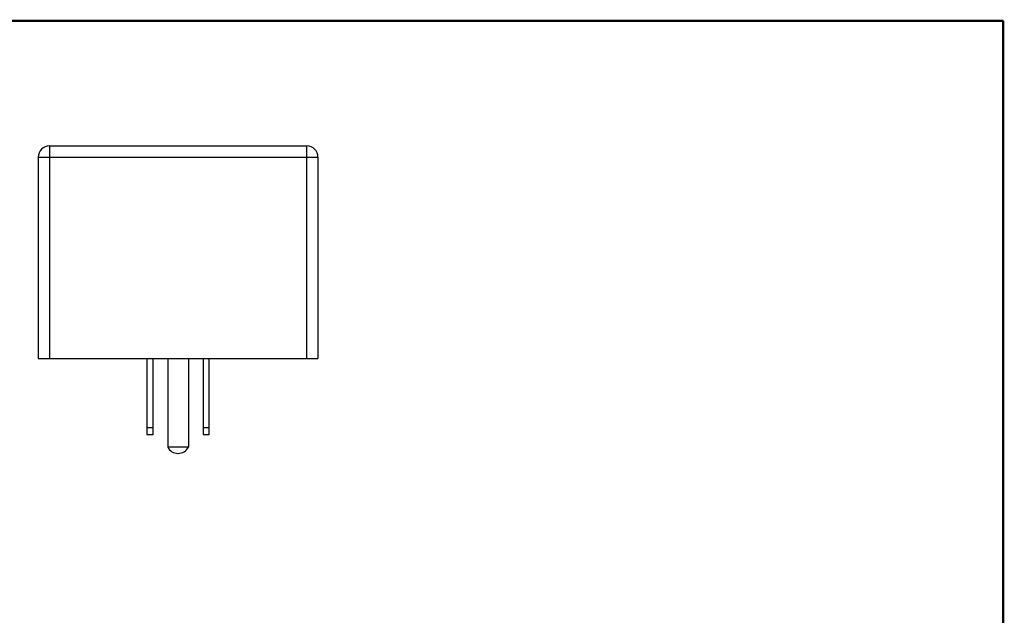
# Model space of a CAD drawing. Header units: inches. Extents: x 0.2 to 16.8, y 0.1 to 10.8.
# Tile 10 of 10: x 8 to 16.8, y 5.4 to 10.8. Entities that reach past the tile are written whole.
import ezdxf

# ---------------------------------------------------------------- set-up
doc = ezdxf.new("R2010")
doc.units = ezdxf.units.IN
doc.header["$LTSCALE"] = 0.935
doc.header["$MEASUREMENT"] = 0
doc.layers.get('0').update_dxf_attribs({"linetype": 'CONTINUOUS'})

msp = doc.modelspace()

# ---------------------------------------------------------------- linework, layer by layer
at = {"color": 7, "linetype": 'CONTINUOUS'}
for p, q in [((8.2265, 9.6397), (8.2265, 7.7397)), ((8.2265, 9.6397), (10.5265, 9.6397)), ((10.5265, 7.7397), (10.5265, 9.6397)), ((8.1265, 9.5397), (8.1265, 7.7397)), ((8.1265, 9.5397), (10.6265, 9.5397)), ((10.6265, 9.5397), (10.6265, 7.7397)), ((8.1265, 7.7397), (10.6265, 7.7397)), ((9.0975, 7.7397), (9.0975, 7.059)), ((9.1535, 7.059), (9.1535, 7.7397)), ((9.284, 7.7397), (9.284, 6.9461)), ((9.469, 7.7397), (9.469, 6.9461)), ((9.5995, 7.7397), (9.5995, 7.059)), ((9.6555, 7.059), (9.6555, 7.7397)), ((9.1535, 7.1197), (9.0975, 7.1197)), ((9.0975, 7.059), (9.1535, 7.059)), ((9.6555, 7.1197), (9.5995, 7.1197)), ((9.5995, 7.059), (9.6555, 7.059)), ((9.469, 6.9461), (9.284, 6.9461))]:
    msp.add_line(p, q, dxfattribs=at)
at = {"color": 7, "linetype": 'CONTINUOUS', "const_width": 0.02}
for points in [[(16.75, 10.7586), (0.25, 10.7586)], [(16.75, 0.2586), (16.75, 10.7586)]]:
    msp.add_lwpolyline(points, dxfattribs=at)
at = {"color": 7, "linetype": 'CONTINUOUS'}
for centre, radius, start, end in [((8.2265, 9.5397), 0.1, 90, 180), ((10.5265, 9.5397), 0.1, 0, 90), ((9.3765, 6.9937), 0.104, 207.19916, 332.80084)]:
    msp.add_arc(centre, radius, start, end, dxfattribs=at)

doc.saveas('drawing.dxf')
